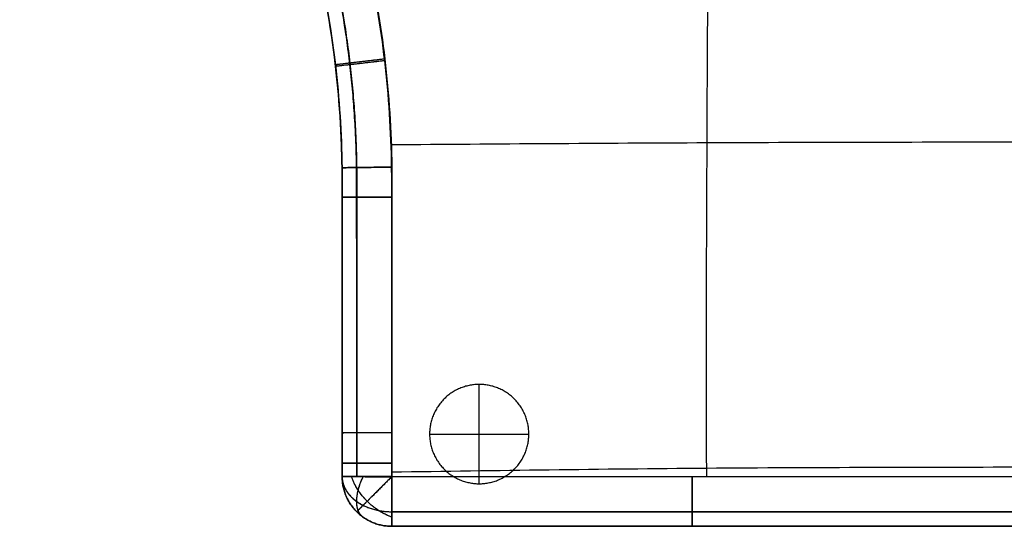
# Model space of a CAD drawing. Header units: millimetres. Extents: x 11469 to 14469, y -17491 to -14491.
# Tile 89 of 107: x 13477 to 13973, y -15984 to -15729. Entities that reach past the tile are written whole.
import ezdxf

# ---------------------------------------------------------------- set-up
doc = ezdxf.new("R2010")
doc.units = ezdxf.units.MM
doc.layers.add('compo7', color=18, linetype='Continuous', true_color=0x000000)

msp = doc.modelspace()

# ---------------------------------------------------------------- linework, layer by layer
at = {"layer": 'compo7'}
for p, q in [((13635.13, -15744.53, -389.96), (13635.13, -15744.53, -519.89)), ((13635.13, -15744.53, -568.9), (13635.13, -15744.53, -700.62)), ((13639.45, -15803.87, -389.99), (13639.45, -15803.87, -519.91)), ((13639.45, -15803.87, -568.92), (13639.45, -15803.87, -700.64)), ((13639.49, -15818.63, -390), (13639.49, -15818.63, -519.92)), ((13639.49, -15818.63, -568.92), (13639.49, -15818.63, -700.65)), ((13639.49, -15833.27, -390), (13639.49, -15833.27, -519.93)), ((13639.49, -15833.27, -568.93), (13639.49, -15833.27, -700.65)), ((13639.49, -15862.57, -390.01), (13639.49, -15862.57, -519.94)), ((13639.49, -15862.57, -568.93), (13639.49, -15862.57, -700.66)), ((13639.49, -15892.09, -390.02), (13639.49, -15892.09, -519.95)), ((13639.49, -15892.09, -568.94), (13639.49, -15892.09, -700.67)), ((13708.51, -15962.95, -721), (13708.51, -15912.95, -721)), ((13708.51, -15962.95, -766), (13708.51, -15912.95, -766)), ((13639.49, -15922.04, -390.03), (13639.49, -15922.04, -519.96)), ((13639.49, -15922.04, -568.95), (13639.49, -15922.04, -700.67)), ((13639.49, -15937.25, -390.04), (13639.49, -15937.25, -519.96)), ((13639.49, -15937.25, -568.95), (13639.49, -15937.25, -700.68)), ((13683.51, -15937.95, -721), (13733.51, -15937.95, -721)), ((13683.51, -15937.95, -766), (13733.51, -15937.95, -766)), ((13639.49, -15952.66, -390.04), (13639.49, -15952.66, -519.97)), ((13639.49, -15952.66, -568.96), (13639.49, -15952.66, -700.68)), ((13664.49, -15984.39, -390.05), (13664.49, -15984.39, -519.97)), ((13664.49, -15984.39, -568.96), (13664.49, -15984.39, -700.69)), ((13815.75, -15984.39, -390.01), (13815.75, -15984.39, -519.93)), ((13815.75, -15984.39, -568.93), (13815.75, -15984.39, -700.66))]:
    msp.add_line(p, q, dxfattribs=at)
for points, knots in [([(13820.61, -14628.95, -359.88), (13820.61, -14631.19, -359.84), (13820.43, -14697.3, -358.47), (13820.45, -14802.14, -356.46), (13821.12, -14961.41, -354.83), (13822.93, -15125.37, -355.18), (13824.47, -15292.13, -356.67), (13824.81, -15459.64, -358.28), (13823.93, -15625.84, -359.4), (13823.05, -15793.45, -359.98), (13822.65, -15898.15, -360.21), (13822.9, -15958.03, -360.34), (13822.91, -15959.43, -360.34)], [-2413.854678, -2413.854678, -2413.854678, -2413.854678, -2408.082032, -2242.203735, -2076.325438, -1910.44714, -1744.568843, -1578.690546, -1412.812248, -1246.933951, -1081.055654, -1077.087193, -1077.087193, -1077.087193, -1077.087193]), ([(13820.61, -14628.95, -546.66), (13820.61, -14631.19, -546.63), (13820.43, -14697.3, -545.62), (13820.45, -14802.14, -544.14), (13821.12, -14961.41, -542.93), (13822.93, -15125.37, -543.19), (13824.47, -15292.13, -544.29), (13824.81, -15459.64, -545.48), (13823.93, -15625.84, -546.31), (13823.05, -15793.45, -546.74), (13822.65, -15898.15, -546.91), (13822.9, -15958.03, -547), (13822.91, -15959.43, -547)], [-2413.854678, -2413.854678, -2413.854678, -2413.854678, -2408.082032, -2242.203735, -2076.325438, -1910.44714, -1744.568843, -1578.690546, -1412.812248, -1246.933951, -1081.055654, -1077.087193, -1077.087193, -1077.087193, -1077.087193]), ([(13820.61, -14629.82, -549.12), (13820.6, -14631.77, -549.08), (13820.43, -14697.53, -547.72), (13820.45, -14802.14, -545.72), (13821.12, -14961.41, -544.09), (13822.93, -15125.37, -544.44), (13824.47, -15292.13, -545.92), (13824.81, -15459.64, -547.53), (13823.93, -15625.84, -548.66), (13823.05, -15793.45, -549.24), (13822.65, -15898.13, -549.47), (13822.9, -15957.97, -549.6), (13822.91, -15959.34, -549.6)], [-2413.104764, -2413.104764, -2413.104764, -2413.104764, -2408.082032, -2242.203735, -2076.325438, -1910.44714, -1744.568843, -1578.690546, -1412.812248, -1246.933951, -1081.055654, -1077.17132, -1077.17132, -1077.17132, -1077.17132]), ([(13820.61, -14629.82, -722.23), (13820.6, -14631.77, -722.2), (13820.43, -14697.53, -721.2), (13820.45, -14802.14, -719.72), (13821.12, -14961.41, -718.51), (13822.93, -15125.37, -718.77), (13824.47, -15292.13, -719.87), (13824.81, -15459.64, -721.06), (13823.93, -15625.84, -721.89), (13823.05, -15793.45, -722.32), (13822.65, -15898.13, -722.49), (13822.9, -15957.97, -722.58), (13822.91, -15959.34, -722.58)], [-2413.104764, -2413.104764, -2413.104764, -2413.104764, -2408.082032, -2242.203735, -2076.325438, -1910.44714, -1744.568843, -1578.690546, -1412.812248, -1246.933951, -1081.055654, -1077.17132, -1077.17132, -1077.17132, -1077.17132]), ([(13664.48, -15959.4, -360.38), (13664.48, -15957.15, -360.38), (13664.48, -15954.91, -360.38), (13664.48, -15952.66, -360.38), (13664.47, -15947.53, -360.38), (13664.47, -15942.39, -360.37), (13664.47, -15937.26, -360.37), (13664.46, -15897.71, -360.36), (13664.45, -15858.17, -360.35), (13664.44, -15818.63, -360.33), (13664.44, -15813.61, -360.33), (13664.45, -15808.58, -360.33), (13664.39, -15803.55, -360.32), (13664.15, -15785.66, -360.32), (13660.78, -15733.54, -360.29), (13641.79, -15645.96, -360.26), (13597.79, -15546.74, -360.19), (13532.62, -15456.98, -360.14), (13464.23, -15395.35, -360.11), (13402.45, -15355.16, -360.1), (13336.38, -15321.48, -360.12), (13248.56, -15293.15, -360.13), (13175.46, -15285.57, -360.19), (13139.47, -15285.54, -360.22)], [24.994719, 24.994719, 24.994719, 24.994719, 31.725976, 31.725976, 31.725976, 47.132861, 47.132861, 47.132861, 165.755729, 165.755729, 165.755729, 180.837834, 180.837834, 180.837834, 234.546678, 337.318829, 448.445631, 558.437349, 668.383522, 723.250397, 779.322749, 890.641932, 998.662915, 998.662915, 998.662915, 998.662915]), ([(13664.48, -15959.4, -547.03), (13664.48, -15957.15, -547.03), (13664.48, -15954.91, -547.03), (13664.48, -15952.66, -547.03), (13664.47, -15947.53, -547.03), (13664.47, -15942.39, -547.03), (13664.47, -15937.26, -547.02), (13664.46, -15897.71, -547.01), (13664.45, -15858.17, -547.01), (13664.44, -15818.63, -546.99), (13664.44, -15813.61, -546.99), (13664.45, -15808.58, -546.99), (13664.39, -15803.55, -546.99), (13664.15, -15785.66, -546.98), (13660.78, -15733.54, -546.96), (13641.79, -15645.96, -546.94), (13597.79, -15546.74, -546.89), (13532.62, -15456.98, -546.86), (13464.23, -15395.35, -546.83), (13402.45, -15355.16, -546.82), (13336.38, -15321.48, -546.84), (13248.56, -15293.15, -546.84), (13175.46, -15285.57, -546.89), (13139.47, -15285.54, -546.91)], [24.994719, 24.994719, 24.994719, 24.994719, 31.725976, 31.725976, 31.725976, 47.132861, 47.132861, 47.132861, 165.755729, 165.755729, 165.755729, 180.837834, 180.837834, 180.837834, 234.546678, 337.318829, 448.445631, 558.437349, 668.383522, 723.250397, 779.322749, 890.641932, 998.662915, 998.662915, 998.662915, 998.662915]), ([(13139.51, -15285.23, -549.48), (13176.18, -15285.21, -549.44), (13231.25, -15290.96, -549.39), (13302.31, -15310, -549.38), (13370.99, -15336.39, -549.36), (13450.82, -15382.57, -549.35), (13532.95, -15456.67, -549.4), (13587.03, -15531.29, -549.44), (13620.3, -15596.82, -549.48), (13645.7, -15663.22, -549.52), (13660.87, -15732.85, -549.55), (13664.27, -15785.3, -549.57), (13664.5, -15803.53, -549.58), (13664.57, -15808.56, -549.58), (13664.55, -15813.59, -549.58), (13664.54, -15818.62, -549.59), (13664.53, -15858.16, -549.6), (13664.52, -15897.7, -549.61), (13664.51, -15937.24, -549.63), (13664.51, -15942.38, -549.63), (13664.51, -15947.51, -549.63), (13664.5, -15952.65, -549.64), (13664.5, -15954.89, -549.64), (13664.5, -15957.13, -549.64), (13664.5, -15959.38, -549.64)], [0.004344, 0.004344, 0.004344, 0.004344, 109.991459, 165.148667, 220.328751, 330.284579, 440.229838, 550.222449, 605.112369, 660.358849, 763.143205, 817.829427, 817.829427, 817.829427, 832.911531, 832.911531, 832.911531, 951.534399, 951.534399, 951.534399, 966.941285, 966.941285, 966.941285, 973.672529, 973.672529, 973.672529, 973.672529]), ([(13139.51, -15285.23, -722.49), (13176.18, -15285.21, -722.47), (13231.25, -15290.96, -722.43), (13302.31, -15310, -722.42), (13370.99, -15336.39, -722.41), (13450.82, -15382.57, -722.4), (13532.95, -15456.67, -722.43), (13587.03, -15531.29, -722.46), (13620.3, -15596.82, -722.5), (13645.7, -15663.22, -722.52), (13660.87, -15732.85, -722.55), (13664.27, -15785.3, -722.56), (13664.5, -15803.53, -722.57), (13664.57, -15808.56, -722.57), (13664.55, -15813.59, -722.57), (13664.54, -15818.62, -722.58), (13664.53, -15858.16, -722.59), (13664.52, -15897.7, -722.59), (13664.51, -15937.24, -722.61), (13664.51, -15942.38, -722.61), (13664.51, -15947.51, -722.61), (13664.5, -15952.65, -722.61), (13664.5, -15954.89, -722.61), (13664.5, -15957.13, -722.61), (13664.5, -15959.38, -722.61)], [0.004344, 0.004344, 0.004344, 0.004344, 109.991459, 165.148667, 220.328751, 330.284579, 440.229838, 550.222449, 605.112369, 660.358849, 763.143205, 817.829427, 817.829427, 817.829427, 832.911531, 832.911531, 832.911531, 951.534399, 951.534399, 951.534399, 966.941285, 966.941285, 966.941285, 973.672529, 973.672529, 973.672529, 973.672529]), ([(13639.49, -15959.39, -390.05), (13639.49, -15957.14, -390.05), (13639.49, -15954.9, -390.05), (13639.49, -15952.66, -390.04), (13639.49, -15947.52, -390.04), (13639.49, -15942.38, -390.04), (13639.49, -15937.25, -390.04), (13639.49, -15897.71, -390.02), (13639.49, -15858.17, -390.01), (13639.49, -15818.63, -390), (13639.49, -15813.52, -389.99), (13639.51, -15808.62, -389.99), (13639.45, -15803.87, -389.99), (13639.23, -15786.82, -389.98), (13636.04, -15737.18, -389.96), (13617.98, -15653.75, -389.92), (13576.11, -15559.21, -389.86), (13514.06, -15473.67, -389.81), (13448.91, -15414.92, -389.77), (13390.06, -15376.62, -389.77), (13327.1, -15344.54, -389.78), (13243.42, -15317.57, -389.79), (13173.78, -15310.39, -389.85), (13139.49, -15310.39, -389.89)], [24.994719, 24.994719, 24.994719, 24.994719, 31.725976, 31.725976, 31.725976, 47.132861, 47.132861, 47.132861, 165.755729, 165.755729, 165.755729, 180.837834, 180.837834, 180.837834, 234.546678, 337.318829, 448.445631, 558.437349, 668.383522, 723.250397, 779.322749, 890.641932, 998.662915, 998.662915, 998.662915, 998.662915]), ([(13139.49, -15310.39, -519.81), (13174.4, -15310.39, -519.78), (13226.84, -15315.9, -519.73), (13294.48, -15334.05, -519.71), (13359.85, -15359.17, -519.69), (13435.85, -15403.14, -519.68), (13514.06, -15473.67, -519.73), (13565.57, -15544.68, -519.77), (13597.28, -15607.05, -519.81), (13621.49, -15670.27, -519.85), (13635.96, -15736.55, -519.88), (13639.22, -15786.51, -519.91), (13639.45, -15803.87, -519.91), (13639.51, -15808.62, -519.92), (13639.49, -15813.52, -519.92), (13639.49, -15818.63, -519.92), (13639.49, -15858.17, -519.94), (13639.49, -15897.71, -519.95), (13639.49, -15937.25, -519.96), (13639.49, -15942.38, -519.97), (13639.49, -15947.52, -519.97), (13639.49, -15952.66, -519.97), (13639.49, -15954.9, -519.97), (13639.49, -15957.14, -519.97), (13639.49, -15959.39, -519.97)], [0.004344, 0.004344, 0.004344, 0.004344, 109.991459, 165.148667, 220.328751, 330.284579, 440.229838, 550.222449, 605.112369, 660.358849, 763.143205, 817.829427, 817.829427, 817.829427, 832.911531, 832.911531, 832.911531, 951.534399, 951.534399, 951.534399, 966.941285, 966.941285, 966.941285, 973.672529, 973.672529, 973.672529, 973.672529]), ([(13639.49, -15959.39, -455.03), (13639.49, -15957.14, -455.03), (13639.49, -15954.9, -455.03), (13639.49, -15947.52, -455.02), (13639.49, -15942.38, -455.02), (13639.49, -15932.18, -455.02), (13639.49, -15927.11, -455.02), (13639.49, -15912.05, -455.02), (13639.49, -15902.07, -455.02), (13639.49, -15882.25, -455.02), (13639.49, -15872.41, -455.02), (13639.49, -15852.8, -455.03), (13639.49, -15843.04, -455.03), (13639.49, -15828.39, -455.03), (13639.49, -15823.51, -455.02), (13639.49, -15813.71, -455.02), (13639.51, -15808.79, -455.02), (13639.19, -15783.97, -455.02), (13637.75, -15764.26, -455.02), (13629.83, -15704.6, -455.02), (13619.74, -15665.53, -455.02), (13590.48, -15590.83, -455.02), (13571.58, -15555.63, -455.02), (13525.61, -15490.22, -455.02), (13498.8, -15460.39, -455.02), (13438.69, -15407.82, -455.02), (13405.64, -15385.23, -455.02), (13334.72, -15348.34, -455.02), (13297, -15334.15, -455.02), (13219.28, -15315.18, -455.01), (13179.42, -15310.39, -455.02), (13139.49, -15310.39, -455.02)], [7598.975496, 7598.975496, 7598.975496, 7598.975496, 7605.698658, 7605.698658, 7621.091915, 7621.091915, 7636.288655, 7636.288655, 7666.210775, 7666.210775, 7695.701401, 7695.701401, 7724.965723, 7724.965723, 7739.598469, 7739.598469, 7754.340237, 7754.340237, 7813.987342, 7813.987342, 7934.680821, 7934.680821, 8054.410953, 8054.410953, 8174.234232, 8174.234232, 8293.693282, 8293.693282, 8413.766765, 8413.766765, 8533.398163, 8533.398163, 8533.398163, 8533.398163]), ([(13639.49, -15959.39, -568.96), (13639.49, -15957.14, -568.96), (13639.49, -15954.9, -568.96), (13639.49, -15952.66, -568.96), (13639.49, -15947.52, -568.96), (13639.49, -15942.38, -568.95), (13639.49, -15937.25, -568.95), (13639.49, -15897.71, -568.94), (13639.49, -15858.17, -568.93), (13639.49, -15818.63, -568.92), (13639.49, -15813.52, -568.92), (13639.51, -15808.62, -568.92), (13639.45, -15803.87, -568.92), (13639.23, -15786.82, -568.91), (13636.04, -15737.18, -568.89), (13617.98, -15653.75, -568.87), (13576.11, -15559.21, -568.82), (13514.06, -15473.67, -568.78), (13448.91, -15414.92, -568.75), (13390.06, -15376.62, -568.75), (13327.1, -15344.54, -568.76), (13243.42, -15317.57, -568.77), (13173.78, -15310.39, -568.81), (13139.49, -15310.39, -568.84)], [24.994719, 24.994719, 24.994719, 24.994719, 31.725976, 31.725976, 31.725976, 47.132861, 47.132861, 47.132861, 165.755729, 165.755729, 165.755729, 180.837834, 180.837834, 180.837834, 234.546678, 337.318829, 448.445631, 558.437349, 668.383522, 723.250397, 779.322749, 890.641932, 998.662915, 998.662915, 998.662915, 998.662915]), ([(13139.49, -15310.39, -700.57), (13174.4, -15310.39, -700.54), (13226.84, -15315.9, -700.5), (13294.48, -15334.05, -700.49), (13359.85, -15359.17, -700.48), (13435.85, -15403.14, -700.47), (13514.06, -15473.67, -700.51), (13565.57, -15544.68, -700.54), (13597.28, -15607.05, -700.57), (13621.49, -15670.27, -700.6), (13635.96, -15736.55, -700.62), (13639.22, -15786.51, -700.64), (13639.45, -15803.87, -700.64), (13639.51, -15808.62, -700.64), (13639.49, -15813.52, -700.65), (13639.49, -15818.63, -700.65), (13639.49, -15858.17, -700.66), (13639.49, -15897.71, -700.67), (13639.49, -15937.25, -700.68), (13639.49, -15942.38, -700.68), (13639.49, -15947.52, -700.68), (13639.49, -15952.66, -700.68), (13639.49, -15954.9, -700.68), (13639.49, -15957.14, -700.68), (13639.49, -15959.39, -700.69)], [0.004344, 0.004344, 0.004344, 0.004344, 109.991459, 165.148667, 220.328751, 330.284579, 440.229838, 550.222449, 605.112369, 660.358849, 763.143205, 817.829427, 817.829427, 817.829427, 832.911531, 832.911531, 832.911531, 951.534399, 951.534399, 951.534399, 966.941285, 966.941285, 966.941285, 973.672529, 973.672529, 973.672529, 973.672529]), ([(13639.49, -15959.39, -634.83), (13639.49, -15957.14, -634.83), (13639.49, -15954.9, -634.83), (13639.49, -15947.52, -634.83), (13639.49, -15942.38, -634.83), (13639.49, -15932.18, -634.83), (13639.49, -15927.11, -634.83), (13639.49, -15912.05, -634.83), (13639.49, -15902.07, -634.83), (13639.49, -15882.25, -634.83), (13639.49, -15872.41, -634.83), (13639.49, -15852.8, -634.83), (13639.49, -15843.04, -634.83), (13639.49, -15828.39, -634.83), (13639.49, -15823.51, -634.83), (13639.49, -15813.71, -634.83), (13639.51, -15808.79, -634.83), (13639.19, -15783.97, -634.83), (13637.75, -15764.26, -634.83), (13629.83, -15704.6, -634.83), (13619.74, -15665.53, -634.83), (13590.48, -15590.83, -634.83), (13571.58, -15555.63, -634.83), (13525.61, -15490.22, -634.83), (13498.8, -15460.39, -634.83), (13438.69, -15407.82, -634.83), (13405.64, -15385.23, -634.83), (13334.72, -15348.34, -634.83), (13297, -15334.15, -634.83), (13219.28, -15315.18, -634.82), (13179.42, -15310.39, -634.83), (13139.49, -15310.39, -634.83)], [7598.975496, 7598.975496, 7598.975496, 7598.975496, 7605.698658, 7605.698658, 7621.091915, 7621.091915, 7636.288655, 7636.288655, 7666.210775, 7666.210775, 7695.701401, 7695.701401, 7724.965723, 7724.965723, 7739.598469, 7739.598469, 7754.340237, 7754.340237, 7813.987342, 7813.987342, 7934.680821, 7934.680821, 8054.410953, 8054.410953, 8174.234232, 8174.234232, 8293.693282, 8293.693282, 8413.766765, 8413.766765, 8533.398163, 8533.398163, 8533.398163, 8533.398163]), ([(14320.56, -15791.18, -360.31), (14319.29, -15791.17, -360.3), (14257.93, -15790.75, -360.1), (14153.19, -15790.64, -359.86), (13988.21, -15791, -359.73), (13825.72, -15791.21, -359.9), (13717.19, -15791.99, -360.16), (13664.12, -15792.38, -360.32)], [3792.624774, 3792.624774, 3792.624774, 3792.624774, 3796.112041, 3961.852613, 4127.593184, 4293.333755, 4451.947799, 4451.947799, 4451.947799, 4451.947799]), ([(14320.56, -15791.18, -546.98), (14319.29, -15791.17, -546.97), (14257.93, -15790.75, -546.82), (14153.19, -15790.64, -546.64), (13988.21, -15791, -546.55), (13825.72, -15791.21, -546.68), (13717.19, -15791.99, -546.87), (13664.12, -15792.38, -546.98)], [3792.624774, 3792.624774, 3792.624774, 3792.624774, 3796.112041, 3961.852613, 4127.593184, 4293.333755, 4451.947799, 4451.947799, 4451.947799, 4451.947799]), ([(14320.42, -15791.17, -549.56), (14319.2, -15791.17, -549.56), (14257.89, -15790.75, -549.36), (14153.19, -15790.64, -549.11), (13988.21, -15791, -548.99), (13825.76, -15791.21, -549.16), (13717.27, -15791.99, -549.42), (13664.24, -15792.38, -549.57)], [3792.751635, 3792.751635, 3792.751635, 3792.751635, 3796.112041, 3961.852613, 4127.593184, 4293.333755, 4451.822912, 4451.822912, 4451.822912, 4451.822912]), ([(14320.42, -15791.17, -722.56), (14319.2, -15791.17, -722.56), (14257.89, -15790.75, -722.41), (14153.19, -15790.64, -722.22), (13988.21, -15791, -722.13), (13825.76, -15791.21, -722.26), (13717.27, -15791.99, -722.45), (13664.24, -15792.38, -722.57)], [3792.751635, 3792.751635, 3792.751635, 3792.751635, 3796.112041, 3961.852613, 4127.593184, 4293.333755, 4451.822912, 4451.822912, 4451.822912, 4451.822912]), ([(14320.5, -15955.96, -360.38), (14320.07, -15955.95, -360.38), (14261.62, -15954.94, -360.35), (14156.14, -15954.29, -360.32), (13987.41, -15954.71, -360.3), (13825.65, -15954.85, -360.33), (13717.31, -15956.39, -360.35), (13664.48, -15957.19, -360.38)], [3794.877417, 3794.877417, 3794.877417, 3794.877417, 3796.112041, 3961.852613, 4127.593184, 4293.333755, 4451.738745, 4451.738745, 4451.738745, 4451.738745]), ([(14320.5, -15955.96, -547.03), (14320.07, -15955.95, -547.03), (14261.62, -15954.94, -547.01), (14156.14, -15954.29, -546.99), (13987.41, -15954.71, -546.97), (13825.65, -15954.85, -547), (13717.31, -15956.39, -547.01), (13664.48, -15957.19, -547.03)], [3794.877417, 3794.877417, 3794.877417, 3794.877417, 3796.112041, 3961.852613, 4127.593184, 4293.333755, 4451.738745, 4451.738745, 4451.738745, 4451.738745]), ([(14320.48, -15955.96, -549.64), (14320.05, -15955.95, -549.64), (14261.61, -15954.94, -549.61), (14156.14, -15954.29, -549.58), (13987.41, -15954.71, -549.56), (13825.66, -15954.85, -549.59), (13717.33, -15956.39, -549.61), (13664.5, -15957.19, -549.64)], [3794.898602, 3794.898602, 3794.898602, 3794.898602, 3796.112041, 3961.852613, 4127.593184, 4293.333755, 4451.713913, 4451.713913, 4451.713913, 4451.713913]), ([(14320.48, -15955.96, -722.61), (14320.05, -15955.95, -722.61), (14261.61, -15954.94, -722.59), (14156.14, -15954.29, -722.57), (13987.41, -15954.71, -722.56), (13825.66, -15954.85, -722.58), (13717.33, -15956.39, -722.59), (13664.5, -15957.19, -722.61)], [3794.898602, 3794.898602, 3794.898602, 3794.898602, 3796.112041, 3961.852613, 4127.593184, 4293.333755, 4451.713913, 4451.713913, 4451.713913, 4451.713913]), ([(14320.5, -15959.4, -360.38), (14269.85, -15959.41, -360.36), (14160.23, -15959.44, -360.33), (14050.61, -15959.45, -360.32), (13991.64, -15959.45, -360.33), (13933.01, -15959.44, -360.33), (13874.38, -15959.44, -360.34), (13815.75, -15959.43, -360.34), (13765.33, -15959.42, -360.35), (13714.91, -15959.41, -360.35), (13664.48, -15959.4, -360.38)], [24.99788, 24.99788, 24.99788, 24.99788, 176.924351, 353.851466, 353.851466, 353.851466, 529.733929, 529.733929, 529.733929, 680.997176, 680.997176, 680.997176, 680.997176]), ([(14320.5, -15959.4, -547.03), (14269.85, -15959.41, -547.01), (14160.23, -15959.44, -547), (14050.61, -15959.45, -546.99), (13991.64, -15959.45, -546.99), (13933.01, -15959.44, -546.99), (13874.38, -15959.44, -547), (13815.75, -15959.43, -547), (13765.33, -15959.42, -547.01), (13714.91, -15959.41, -547.01), (13664.48, -15959.4, -547.03)], [24.99788, 24.99788, 24.99788, 24.99788, 176.924351, 353.851466, 353.851466, 353.851466, 529.733929, 529.733929, 529.733929, 680.997176, 680.997176, 680.997176, 680.997176]), ([(13664.5, -15959.38, -549.64), (13714.92, -15959.36, -549.61), (13765.33, -15959.35, -549.6), (13815.76, -15959.34, -549.6), (13874.38, -15959.33, -549.59), (13933.01, -15959.33, -549.58), (13991.64, -15959.33, -549.58), (14050.61, -15959.33, -549.58), (14160.23, -15959.33, -549.59), (14269.84, -15959.36, -549.61), (14320.48, -15959.38, -549.64)], [25.008968, 25.008968, 25.008968, 25.008968, 176.272155, 176.272155, 176.272155, 352.154618, 352.154618, 352.154618, 529.081238, 681.008177, 681.008177, 681.008177, 681.008177]), ([(13664.5, -15959.38, -722.61), (13714.92, -15959.36, -722.59), (13765.33, -15959.35, -722.59), (13815.76, -15959.34, -722.58), (13874.38, -15959.33, -722.58), (13933.01, -15959.33, -722.57), (13991.64, -15959.33, -722.57), (14050.61, -15959.33, -722.57), (14160.23, -15959.33, -722.58), (14269.84, -15959.36, -722.6), (14320.48, -15959.38, -722.61)], [25.008968, 25.008968, 25.008968, 25.008968, 176.272155, 176.272155, 176.272155, 352.154618, 352.154618, 352.154618, 529.081238, 681.008177, 681.008177, 681.008177, 681.008177]), ([(14320.49, -15984.39, -390.05), (14269.85, -15984.39, -390.02), (14160.23, -15984.39, -390), (14050.61, -15984.39, -389.99), (13991.64, -15984.39, -389.99), (13933.01, -15984.39, -389.99), (13874.38, -15984.39, -390), (13815.75, -15984.39, -390.01), (13765.33, -15984.39, -390.01), (13714.91, -15984.39, -390.02), (13664.49, -15984.39, -390.05)], [24.99788, 24.99788, 24.99788, 24.99788, 176.924351, 353.851466, 353.851466, 353.851466, 529.733929, 529.733929, 529.733929, 680.997176, 680.997176, 680.997176, 680.997176]), ([(13664.49, -15984.39, -519.97), (13714.91, -15984.39, -519.94), (13765.33, -15984.39, -519.94), (13815.75, -15984.39, -519.93), (13874.38, -15984.39, -519.93), (13933.01, -15984.39, -519.92), (13991.64, -15984.39, -519.92), (14050.61, -15984.39, -519.91), (14160.23, -15984.39, -519.93), (14269.85, -15984.39, -519.95), (14320.49, -15984.39, -519.97)], [25.008968, 25.008968, 25.008968, 25.008968, 176.272155, 176.272155, 176.272155, 352.154618, 352.154618, 352.154618, 529.081238, 681.008177, 681.008177, 681.008177, 681.008177]), ([(14320.49, -15984.39, -455.02), (14210.87, -15984.39, -455.01), (14101.25, -15984.39, -455.02), (13933.01, -15984.39, -455.02), (13874.38, -15984.39, -455.03), (13765.33, -15984.39, -455.02), (13714.91, -15984.39, -455.01), (13664.49, -15984.39, -455.02)], [6923.866867, 6923.866867, 6923.866867, 6923.866867, 7237.81481, 7237.81481, 7405.72534, 7405.72534, 7550.132449, 7550.132449, 7550.132449, 7550.132449]), ([(14320.49, -15984.39, -568.96), (14269.85, -15984.39, -568.94), (14160.23, -15984.39, -568.92), (14050.61, -15984.39, -568.92), (13991.64, -15984.39, -568.92), (13933.01, -15984.39, -568.92), (13874.38, -15984.39, -568.93), (13815.75, -15984.39, -568.93), (13765.33, -15984.39, -568.93), (13714.91, -15984.39, -568.94), (13664.49, -15984.39, -568.96)], [24.99788, 24.99788, 24.99788, 24.99788, 176.924351, 353.851466, 353.851466, 353.851466, 529.733929, 529.733929, 529.733929, 680.997176, 680.997176, 680.997176, 680.997176]), ([(13664.49, -15984.39, -700.69), (13714.91, -15984.39, -700.66), (13765.33, -15984.39, -700.66), (13815.75, -15984.39, -700.66), (13874.38, -15984.39, -700.65), (13933.01, -15984.39, -700.64), (13991.64, -15984.39, -700.64), (14050.61, -15984.39, -700.64), (14160.23, -15984.39, -700.65), (14269.85, -15984.39, -700.67), (14320.49, -15984.39, -700.69)], [25.008968, 25.008968, 25.008968, 25.008968, 176.272155, 176.272155, 176.272155, 352.154618, 352.154618, 352.154618, 529.081238, 681.008177, 681.008177, 681.008177, 681.008177]), ([(14320.49, -15984.39, -634.83), (14210.87, -15984.39, -634.82), (14101.25, -15984.39, -634.83), (13933.01, -15984.39, -634.83), (13874.38, -15984.39, -634.83), (13765.33, -15984.39, -634.83), (13714.91, -15984.39, -634.82), (13664.49, -15984.39, -634.83)], [6923.866867, 6923.866867, 6923.866867, 6923.866867, 7237.81481, 7237.81481, 7405.72534, 7405.72534, 7550.132449, 7550.132449, 7550.132449, 7550.132449])]:
    msp.add_open_spline(points, degree=3, knots=knots, dxfattribs=at)
for points, weights, degree, knots in [([(13646.81, -15959.39, -369.08), (13646.81, -15957.15, -369.08), (13646.81, -15954.91, -369.07), (13646.81, -15952.66, -369.07), (13646.81, -15947.53, -369.07), (13646.81, -15942.39, -369.07), (13646.81, -15937.25, -369.07), (13646.8, -15897.72, -369.06), (13646.8, -15858.17, -369.05), (13646.79, -15818.63, -369.04), (13646.79, -15813.55, -369.04), (13646.81, -15808.61, -369.04), (13646.75, -15803.78, -369.04), (13646.52, -15786.49, -369.03), (13643.28, -15736.12, -369.02), (13624.95, -15651.49, -369), (13582.46, -15555.58, -368.95), (13519.49, -15468.8, -368.93), (13453.4, -15409.2, -368.9), (13393.68, -15370.35, -368.9), (13329.81, -15337.8, -368.91), (13244.91, -15310.43, -368.91), (13174.26, -15303.13, -368.95), (13139.47, -15303.12, -368.98)], [0.853637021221, 0.853641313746, 0.853645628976, 0.853649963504, 0.853659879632, 0.853669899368, 0.853680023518, 0.853757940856, 0.853842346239, 0.853932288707, 0.853943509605, 0.853955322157, 0.853967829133, 0.854012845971, 0.854145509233, 0.854417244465, 0.854783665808, 0.855139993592, 0.855325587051, 0.855356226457, 0.855316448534, 0.855137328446, 0.854823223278, 0.854623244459], 3, [24.994719, 24.994719, 24.994719, 24.994719, 31.725976, 31.725976, 31.725976, 47.132861, 47.132861, 47.132861, 165.755729, 165.755729, 165.755729, 180.837834, 180.837834, 180.837834, 234.546678, 337.318829, 448.445631, 558.437349, 668.383522, 723.250397, 779.322749, 890.641932, 998.662915, 998.662915, 998.662915, 998.662915]), ([(13646.81, -15959.39, -553.46), (13646.81, -15957.15, -553.46), (13646.81, -15954.91, -553.46), (13646.81, -15952.66, -553.46), (13646.81, -15947.53, -553.45), (13646.81, -15942.39, -553.45), (13646.81, -15937.25, -553.45), (13646.8, -15897.72, -553.44), (13646.8, -15858.17, -553.44), (13646.79, -15818.63, -553.43), (13646.79, -15813.55, -553.43), (13646.81, -15808.61, -553.43), (13646.75, -15803.78, -553.43), (13646.52, -15786.49, -553.42), (13643.28, -15736.12, -553.41), (13624.95, -15651.49, -553.4), (13582.46, -15555.58, -553.37), (13519.49, -15468.8, -553.35), (13453.4, -15409.2, -553.33), (13393.68, -15370.35, -553.33), (13329.81, -15337.8, -553.34), (13244.91, -15310.43, -553.34), (13174.26, -15303.13, -553.36), (13139.47, -15303.12, -553.38)], [0.853637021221, 0.853641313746, 0.853645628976, 0.853649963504, 0.853659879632, 0.853669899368, 0.853680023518, 0.853757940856, 0.853842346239, 0.853932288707, 0.853943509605, 0.853955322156, 0.853967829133, 0.854012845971, 0.854145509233, 0.854417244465, 0.854783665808, 0.855139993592, 0.855325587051, 0.855356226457, 0.855316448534, 0.855137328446, 0.854823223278, 0.854623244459], 3, [24.994719, 24.994719, 24.994719, 24.994719, 31.725976, 31.725976, 31.725976, 47.132861, 47.132861, 47.132861, 165.755729, 165.755729, 165.755729, 180.837834, 180.837834, 180.837834, 234.546678, 337.318829, 448.445631, 558.437349, 668.383522, 723.250397, 779.322749, 890.641932, 998.662915, 998.662915, 998.662915, 998.662915]), ([(13139.51, -15303.01, -540.85), (13174.94, -15303, -540.83), (13228.14, -15308.59, -540.79), (13296.78, -15326.99, -540.79), (13363.12, -15352.49, -540.78), (13440.24, -15397.1, -540.77), (13519.59, -15468.67, -540.8), (13571.86, -15540.74, -540.82), (13604.03, -15604.04, -540.85), (13628.59, -15668.19, -540.88), (13643.26, -15735.46, -540.89), (13646.56, -15786.15, -540.91), (13646.79, -15803.77, -540.92), (13646.85, -15808.6, -540.92), (13646.83, -15813.54, -540.92), (13646.83, -15818.62, -540.92), (13646.83, -15858.16, -540.93), (13646.82, -15897.7, -540.94), (13646.82, -15937.24, -540.95), (13646.82, -15942.38, -540.95), (13646.82, -15947.51, -540.95), (13646.82, -15952.65, -540.95), (13646.82, -15954.89, -540.95), (13646.82, -15957.14, -540.95), (13646.82, -15959.38, -540.95)], [0.852479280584, 0.852277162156, 0.852030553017, 0.851852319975, 0.851737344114, 0.851735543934, 0.851953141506, 0.852261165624, 0.852500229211, 0.852746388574, 0.852954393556, 0.853094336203, 0.853138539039, 0.853151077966, 0.853162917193, 0.853174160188, 0.853264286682, 0.853348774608, 0.853426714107, 0.853436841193, 0.853446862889, 0.85345678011, 0.853461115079, 0.853465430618, 0.853469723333], 3, [0.004344, 0.004344, 0.004344, 0.004344, 109.991459, 165.148667, 220.328751, 330.284579, 440.229838, 550.222449, 605.112369, 660.358849, 763.143205, 817.829427, 817.829427, 817.829427, 832.911531, 832.911531, 832.911531, 951.534399, 951.534399, 951.534399, 966.941285, 966.941285, 966.941285, 973.672529, 973.672529, 973.672529, 973.672529]), ([(13139.51, -15303.01, -716.12), (13174.94, -15303, -716.1), (13228.14, -15308.59, -716.08), (13296.78, -15326.99, -716.07), (13363.12, -15352.49, -716.06), (13440.24, -15397.1, -716.06), (13519.59, -15468.67, -716.08), (13571.86, -15540.74, -716.1), (13604.03, -15604.04, -716.12), (13628.59, -15668.19, -716.14), (13643.26, -15735.46, -716.15), (13646.56, -15786.15, -716.16), (13646.79, -15803.77, -716.17), (13646.85, -15808.6, -716.17), (13646.83, -15813.54, -716.17), (13646.83, -15818.62, -716.17), (13646.83, -15858.16, -716.18), (13646.82, -15897.7, -716.18), (13646.82, -15937.24, -716.19), (13646.82, -15942.38, -716.19), (13646.82, -15947.51, -716.19), (13646.82, -15952.65, -716.19), (13646.82, -15954.89, -716.19), (13646.82, -15957.14, -716.19), (13646.82, -15959.38, -716.19)], [0.852479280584, 0.852277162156, 0.852030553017, 0.851852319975, 0.851737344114, 0.851735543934, 0.851953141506, 0.852261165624, 0.852500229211, 0.852746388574, 0.852954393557, 0.853094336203, 0.853138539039, 0.853151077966, 0.853162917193, 0.853174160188, 0.853264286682, 0.853348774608, 0.853426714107, 0.853436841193, 0.853446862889, 0.85345678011, 0.853461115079, 0.853465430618, 0.853469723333], 3, [0.004344, 0.004344, 0.004344, 0.004344, 109.991459, 165.148667, 220.328751, 330.284579, 440.229838, 550.222449, 605.112369, 660.358849, 763.143205, 817.829427, 817.829427, 817.829427, 832.911531, 832.911531, 832.911531, 951.534399, 951.534399, 951.534399, 966.941285, 966.941285, 966.941285, 973.672529, 973.672529, 973.672529, 973.672529]), ([(13683.51, -15937.95, -721), (13683.51, -15912.95, -721), (13708.51, -15912.95, -721), (13733.51, -15912.95, -721), (13733.51, -15937.95, -721), (13733.51, -15962.95, -721), (13708.51, -15962.95, -721), (13683.51, -15962.95, -721), (13683.51, -15937.95, -721)], [1, 0.707106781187, 1, 0.707106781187, 1, 0.707106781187, 1, 0.707106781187, 1], 2, [-157.079633, -157.079633, -157.079633, -117.809725, -117.809725, -78.539816, -78.539816, -39.269908, -39.269908, 0, 0, 0]), ([(13683.51, -15937.95, -766), (13683.51, -15912.95, -766), (13708.51, -15912.95, -766), (13733.51, -15912.95, -766), (13733.51, -15937.95, -766), (13733.51, -15962.95, -766), (13708.51, -15962.95, -766), (13683.51, -15962.95, -766), (13683.51, -15937.95, -766)], [1, 0.707106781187, 1, 0.707106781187, 1, 0.707106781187, 1, 0.707106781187, 1], 2, [-157.079633, -157.079633, -157.079633, -117.809725, -117.809725, -78.539816, -78.539816, -39.269908, -39.269908, 0, 0, 0]), ([(13683.51, -15937.95, -743.5), (13683.51, -15912.95, -743.5), (13708.51, -15912.95, -743.5), (13733.51, -15912.95, -743.5), (13733.51, -15937.95, -743.5), (13733.51, -15962.95, -743.5), (13708.51, -15962.95, -743.5), (13683.51, -15962.95, -743.5), (13683.51, -15937.95, -743.5)], [1, 0.707106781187, 1, 0.707106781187, 1, 0.707106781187, 1, 0.707106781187, 1], 2, [-157.079633, -157.079633, -157.079633, -117.809725, -117.809725, -78.539816, -78.539816, -39.269908, -39.269908, 0, 0, 0]), ([(14320.5, -15977.07, -369.08), (14269.86, -15977.07, -369.06), (14160.24, -15977.08, -369.05), (14050.61, -15977.09, -369.04), (13991.64, -15977.09, -369.04), (13933.01, -15977.09, -369.04), (13874.37, -15977.08, -369.05), (13815.75, -15977.08, -369.05), (13765.33, -15977.08, -369.05), (13714.9, -15977.07, -369.05), (13664.48, -15977.07, -369.08)], [0.853621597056, 0.853746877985, 0.853934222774, 0.853973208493, 0.853970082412, 0.853964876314, 0.853928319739, 0.853860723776, 0.853803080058, 0.853720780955, 0.853624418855], 3, [24.99788, 24.99788, 24.99788, 24.99788, 176.924351, 353.851466, 353.851466, 353.851466, 529.733929, 529.733929, 529.733929, 680.997176, 680.997176, 680.997176, 680.997176]), ([(14320.5, -15977.07, -553.46), (14269.86, -15977.07, -553.45), (14160.24, -15977.08, -553.44), (14050.61, -15977.09, -553.43), (13991.64, -15977.09, -553.43), (13933.01, -15977.09, -553.43), (13874.37, -15977.08, -553.44), (13815.75, -15977.08, -553.44), (13765.33, -15977.08, -553.44), (13714.9, -15977.07, -553.44), (13664.48, -15977.07, -553.46)], [0.853621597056, 0.853746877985, 0.853934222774, 0.853973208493, 0.853970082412, 0.853964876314, 0.853928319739, 0.853860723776, 0.853803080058, 0.853720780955, 0.853624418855], 3, [24.99788, 24.99788, 24.99788, 24.99788, 176.924351, 353.851466, 353.851466, 353.851466, 529.733929, 529.733929, 529.733929, 680.997176, 680.997176, 680.997176, 680.997176]), ([(13664.5, -15977.06, -540.95), (13714.92, -15977.06, -540.93), (13765.34, -15977.05, -540.93), (13815.76, -15977.05, -540.93), (13874.39, -15977.05, -540.93), (13933.01, -15977.04, -540.92), (13991.64, -15977.04, -540.92), (14050.61, -15977.04, -540.92), (14160.22, -15977.05, -540.92), (14269.84, -15977.05, -540.94), (14320.48, -15977.06, -540.95)], [0.853482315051, 0.853385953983, 0.853303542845, 0.853245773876, 0.853178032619, 0.8531413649, 0.853136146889, 0.853133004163, 0.853172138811, 0.853359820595, 0.853485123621], 3, [25.008968, 25.008968, 25.008968, 25.008968, 176.272155, 176.272155, 176.272155, 352.154618, 352.154618, 352.154618, 529.081238, 681.008177, 681.008177, 681.008177, 681.008177]), ([(13664.5, -15977.06, -716.19), (13714.92, -15977.06, -716.18), (13765.34, -15977.05, -716.18), (13815.76, -15977.05, -716.18), (13874.39, -15977.05, -716.17), (13933.01, -15977.04, -716.17), (13991.64, -15977.04, -716.17), (14050.61, -15977.04, -716.17), (14160.22, -15977.05, -716.17), (14269.84, -15977.05, -716.18), (14320.48, -15977.06, -716.19)], [0.853482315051, 0.853385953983, 0.853303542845, 0.853245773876, 0.853178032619, 0.8531413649, 0.853136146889, 0.853133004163, 0.853172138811, 0.853359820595, 0.853485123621], 3, [25.008968, 25.008968, 25.008968, 25.008968, 176.272155, 176.272155, 176.272155, 352.154618, 352.154618, 352.154618, 529.081238, 681.008177, 681.008177, 681.008177, 681.008177])]:
    msp.add_rational_spline(points, weights, degree=degree, knots=knots, dxfattribs=at)
at = {"layer": 'compo7', "extrusion": (-0.116941, 0.993139, 0.000302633)}
msp.add_rational_spline([(13636.06, -15751.92, -519.89), (13636.06, -15751.91, -549.65), (13660.97, -15748.98, -549.55)], [1, 0.705990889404, 1], degree=2, dxfattribs=at)
at = {"layer": 'compo7', "extrusion": (0.116941, -0.993139, -0.000409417)}
msp.add_rational_spline([(13636.06, -15751.92, -700.62), (13636.06, -15751.91, -722.62), (13660.97, -15748.98, -722.55)], [1, 0.705990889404, 1], degree=2, dxfattribs=at)
at = {"layer": 'compo7', "extrusion": (0.115111, -0.993353, -0.000310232)}
msp.add_rational_spline([(13660.93, -15749.99, -360.3), (13636.17, -15752.86, -360.39), (13636.17, -15752.85, -389.96)], [1, 0.708214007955, 1], degree=2, dxfattribs=at)
at = {"layer": 'compo7', "extrusion": (0.115111, -0.993353, -0.000419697)}
msp.add_rational_spline([(13660.93, -15749.99, -546.97), (13636.17, -15752.86, -547.04), (13636.17, -15752.85, -568.9)], [1, 0.708214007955, 1], degree=2, dxfattribs=at)
at = {"layer": 'compo7', "extrusion": (-0.013034, 0.999915, 0.000338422)}
msp.add_rational_spline([(13639.45, -15803.87, -519.91), (13639.45, -15803.86, -549.65), (13664.5, -15803.53, -549.58)], [1, 0.706277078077, 1], degree=2, dxfattribs=at)
at = {"layer": 'compo7', "extrusion": (0.013034, -0.999915, -0.000457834)}
msp.add_rational_spline([(13639.45, -15803.87, -700.64), (13639.45, -15803.86, -722.62), (13664.5, -15803.53, -722.57)], [1, 0.706277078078, 1], degree=2, dxfattribs=at)
at = {"layer": 'compo7', "extrusion": (0.013034, -0.999915, -0.000337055)}
msp.add_rational_spline([(13664.39, -15803.55, -360.32), (13639.45, -15803.88, -360.39), (13639.45, -15803.87, -389.99)], [1, 0.707935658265, 1], degree=2, dxfattribs=at)
at = {"layer": 'compo7', "extrusion": (0.013034, -0.999915, -0.000455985)}
msp.add_rational_spline([(13664.39, -15803.55, -546.99), (13639.45, -15803.88, -547.04), (13639.45, -15803.87, -568.92)], [1, 0.707935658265, 1], degree=2, dxfattribs=at)
at = {"layer": 'compo7', "extrusion": (2.13358e-07, 1, 0.000317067)}
msp.add_rational_spline([(13639.49, -15818.63, -519.92), (13639.49, -15818.62, -549.65), (13664.54, -15818.62, -549.59)], [1, 0.706348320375, 1], degree=2, dxfattribs=at)
at = {"layer": 'compo7', "extrusion": (2.13358e-07, 1, 0.000428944)}
msp.add_rational_spline([(13639.49, -15818.63, -700.65), (13639.49, -15818.62, -722.62), (13664.54, -15818.62, -722.58)], [1, 0.706348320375, 1], degree=2, dxfattribs=at)
at = {"layer": 'compo7', "extrusion": (-2.13358e-07, -1, -0.000315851)}
msp.add_rational_spline([(13664.44, -15818.63, -360.33), (13639.49, -15818.63, -360.39), (13639.49, -15818.63, -390)], [1, 0.707864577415, 1], degree=2, dxfattribs=at)
at = {"layer": 'compo7', "extrusion": (2.13358e-07, 1, 0.000427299)}
msp.add_rational_spline([(13664.44, -15818.63, -546.99), (13639.49, -15818.63, -547.04), (13639.49, -15818.63, -568.92)], [1, 0.707864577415, 1], degree=2, dxfattribs=at)
at = {"layer": 'compo7'}
for points in [[(13708.51, -15912.95, -721), (13708.51, -15912.95, -743.5), (13708.51, -15912.95, -766)], [(13683.51, -15937.95, -721), (13683.51, -15937.95, -743.5), (13683.51, -15937.95, -766)], [(13733.51, -15937.95, -721), (13733.51, -15937.95, -743.5), (13733.51, -15937.95, -766)], [(13639.49, -15959.39, -390.05), (13639.49, -15959.39, -455.01), (13639.49, -15959.39, -519.97)], [(13639.49, -15959.39, -568.96), (13639.49, -15959.39, -634.82), (13639.49, -15959.39, -700.69)], [(13708.51, -15962.95, -721), (13708.51, -15962.95, -743.5), (13708.51, -15962.95, -766)], [(13646.81, -15977.06, -390.05), (13646.81, -15977.06, -455.01), (13646.81, -15977.06, -519.97)], [(13646.81, -15977.06, -568.96), (13646.81, -15977.06, -634.82), (13646.81, -15977.06, -700.69)]]:
    msp.add_open_spline(points, degree=2, dxfattribs=at)
at = {"layer": 'compo7', "extrusion": (2.89332e-07, 1, 0.000284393)}
msp.add_rational_spline([(13639.49, -15937.25, -519.96), (13639.49, -15937.24, -549.65), (13664.51, -15937.24, -549.63)], [1, 0.706853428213, 1], degree=2, dxfattribs=at)
at = {"layer": 'compo7', "extrusion": (2.89332e-07, 1, 0.000384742)}
msp.add_rational_spline([(13639.49, -15937.25, -700.68), (13639.49, -15937.24, -722.62), (13664.51, -15937.24, -722.61)], [1, 0.706853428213, 1], degree=2, dxfattribs=at)
at = {"layer": 'compo7', "extrusion": (-2.89333e-07, -1, -0.000284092)}
msp.add_rational_spline([(13664.47, -15937.26, -360.37), (13639.49, -15937.26, -360.39), (13639.49, -15937.25, -390.04)], [1, 0.707360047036, 1], degree=2, dxfattribs=at)
at = {"layer": 'compo7', "extrusion": (2.89332e-07, 1, 0.000384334)}
msp.add_rational_spline([(13664.47, -15937.26, -547.02), (13639.49, -15937.26, -547.04), (13639.49, -15937.25, -568.95)], [1, 0.707360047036, 1], degree=2, dxfattribs=at)
at = {"layer": 'compo7', "extrusion": (-5.88886e-05, 1, 0.000320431)}
msp.add_rational_spline([(13639.49, -15952.66, -519.97), (13639.49, -15952.65, -549.65), (13664.5, -15952.65, -549.64)], [1, 0.70691356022, 1], degree=2, dxfattribs=at)
at = {"layer": 'compo7', "extrusion": (5.88886e-05, -1, -0.000433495)}
msp.add_rational_spline([(13639.49, -15952.66, -700.68), (13639.49, -15952.65, -722.62), (13664.5, -15952.65, -722.61)], [1, 0.70691356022, 1], degree=2, dxfattribs=at)
at = {"layer": 'compo7', "extrusion": (5.88886e-05, -1, -0.000320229)}
msp.add_rational_spline([(13664.48, -15952.66, -360.38), (13639.49, -15952.67, -360.4), (13639.49, -15952.66, -390.04)], [1, 0.707299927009, 1], degree=2, dxfattribs=at)
at = {"layer": 'compo7', "extrusion": (5.88886e-05, -1, -0.000433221)}
msp.add_rational_spline([(13664.48, -15952.66, -547.03), (13639.49, -15952.67, -547.04), (13639.49, -15952.66, -568.96)], [1, 0.707299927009, 1], degree=2, dxfattribs=at)
at = {"layer": 'compo7', "extrusion": (6.09058e-06, 1, 0.000333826)}
msp.add_rational_spline([(13664.5, -15959.38, -549.64), (13639.49, -15959.38, -549.65), (13639.49, -15959.39, -519.97)], [1, 0.706939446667, 1], degree=2, dxfattribs=at)
at = {"layer": 'compo7', "extrusion": (-6.09058e-06, -1, -0.000451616)}
msp.add_rational_spline([(13664.5, -15959.38, -722.61), (13639.49, -15959.38, -722.62), (13639.49, -15959.39, -700.69)], [1, 0.706939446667, 1], degree=2, dxfattribs=at)
at = {"layer": 'compo7', "extrusion": (-1.15284e-06, -1, -0.000338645)}
msp.add_rational_spline([(13639.49, -15959.39, -390.05), (13639.49, -15959.4, -360.4), (13664.48, -15959.4, -360.38)], [1, 0.707274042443, 1], degree=2, dxfattribs=at)
at = {"layer": 'compo7', "extrusion": (-3.0566e-07, 3.0566e-07, 1)}
msp.add_rational_spline([(13664.49, -15984.39, -390.05), (13639.49, -15984.39, -390.05), (13639.49, -15959.39, -390.05)], [1, 0.707106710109, 1], degree=2, dxfattribs=at)
at = {"layer": 'compo7', "extrusion": (-3.05593e-07, 3.05594e-07, 1)}
msp.add_rational_spline([(13639.49, -15959.39, -519.97), (13639.49, -15984.39, -519.97), (13664.49, -15984.39, -519.97)], [1, 0.707106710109, 1], degree=2, dxfattribs=at)
at = {"layer": 'compo7'}
for points in [[(13639.49, -15959.39, -455.01), (13639.49, -15984.39, -455.01), (13664.49, -15984.39, -455.01)], [(13639.49, -15959.39, -634.82), (13639.49, -15984.39, -634.82), (13664.49, -15984.39, -634.82)]]:
    msp.add_rational_spline(points, [1, 0.707106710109, 1], degree=2, dxfattribs=at)
at = {"layer": 'compo7', "extrusion": (2.50553e-07, 0.764827, -0.644236)}
msp.add_rational_spline([(13639.49, -15959.39, -519.97), (13639.49, -15966.71, -528.67), (13646.82, -15971.89, -534.81), (13654.14, -15977.06, -540.96), (13664.5, -15977.06, -540.95)], [0.996866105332, 0.922378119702, 1, 0.922405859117, 0.996812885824], degree=2, knots=[54.66472, 54.66472, 54.66472, 74.296441, 74.296441, 93.921147, 93.921147, 93.921147], dxfattribs=at)
at = {"layer": 'compo7', "extrusion": (-1.15284e-06, -1, -0.000458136)}
msp.add_rational_spline([(13639.49, -15959.39, -568.96), (13639.49, -15959.4, -547.04), (13664.48, -15959.4, -547.03)], [1, 0.707274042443, 1], degree=2, dxfattribs=at)
at = {"layer": 'compo7', "extrusion": (-2.25938e-07, 2.25938e-07, 1)}
msp.add_rational_spline([(13664.49, -15984.39, -568.96), (13639.49, -15984.39, -568.96), (13639.49, -15959.39, -568.96)], [1, 0.707106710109, 1], degree=2, dxfattribs=at)
at = {"layer": 'compo7', "extrusion": (-2.25888e-07, 2.25889e-07, 1)}
msp.add_rational_spline([(13639.49, -15959.39, -700.69), (13639.49, -15984.39, -700.69), (13664.49, -15984.39, -700.69)], [1, 0.707106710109, 1], degree=2, dxfattribs=at)
at = {"layer": 'compo7', "extrusion": (2.16077e-07, 0.659587, -0.751628)}
msp.add_rational_spline([(13639.49, -15959.39, -700.69), (13639.49, -15966.71, -707.11), (13646.82, -15971.89, -711.66), (13654.14, -15977.06, -716.2), (13664.5, -15977.06, -716.19)], [0.996866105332, 0.922378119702, 1, 0.922405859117, 0.996812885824], degree=2, knots=[54.66472, 54.66472, 54.66472, 74.296441, 74.296441, 93.921147, 93.921147, 93.921147], dxfattribs=at)
at = {"layer": 'compo7', "extrusion": (0.544086, 0.544057, 0.638727)}
msp.add_rational_spline([(13664.48, -15979.69, -372.74), (13657.67, -15977.37, -368.91), (13652.09, -15971.79, -368.91), (13646.5, -15966.21, -368.91), (13644.18, -15959.39, -372.74)], [0.973552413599, 0.940916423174, 1, 0.940911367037, 0.973557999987], degree=2, knots=[24.028896, 24.028896, 24.028896, 39.269254, 39.269254, 54.510916, 54.510916, 54.510916], dxfattribs=at)
at = {"layer": 'compo7', "extrusion": (0.470247, 0.470222, 0.746833)}
msp.add_rational_spline([(13664.48, -15979.69, -556.17), (13657.67, -15977.37, -553.34), (13652.09, -15971.79, -553.34), (13646.5, -15966.21, -553.34), (13644.18, -15959.39, -556.17)], [0.973552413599, 0.940916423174, 1, 0.940911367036, 0.973557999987], degree=2, knots=[24.028896, 24.028896, 24.028896, 39.269254, 39.269254, 54.510916, 54.510916, 54.510916], dxfattribs=at)
at = {"layer": 'compo7', "extrusion": (0.707088, -0.707126, 3.37834e-13)}
msp.add_rational_spline([(13664.48, -15959.4, -360.38), (13657.24, -15966.64, -360.39), (13652.09, -15971.79, -368.91), (13646.81, -15977.06, -377.63), (13646.81, -15977.06, -390.05)], [0.996900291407, 0.924012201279, 1, 0.92243012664, 0.999999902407], degree=2, knots=[54.677727, 54.677727, 54.677727, 74.096882, 74.096882, 93.920347, 93.920347, 93.920347], dxfattribs=at)
at = {"layer": 'compo7', "extrusion": (0.707088, -0.707126, 7.37266e-13)}
msp.add_rational_spline([(13664.48, -15959.4, -547.03), (13657.24, -15966.64, -547.04), (13652.09, -15971.79, -553.34), (13646.81, -15977.06, -559.78), (13646.81, -15977.06, -568.96)], [0.996900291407, 0.924012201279, 1, 0.92243012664, 0.999999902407], degree=2, knots=[54.677727, 54.677727, 54.677727, 74.096882, 74.096882, 93.920347, 93.920347, 93.920347], dxfattribs=at)
at = {"layer": 'compo7', "extrusion": (0.734442, -0.518855, -0.437475)}
msp.add_rational_spline([(13650.07, -15979.8, -519.97), (13646.82, -15977.51, -528.14), (13646.82, -15971.89, -534.81), (13646.82, -15966.27, -541.48), (13650.06, -15959.38, -544.2)], [0.97160381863, 0.939345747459, 1, 0.939343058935, 0.971606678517], degree=2, knots=[23.925251, 23.925251, 23.925251, 39.268426, 39.268426, 54.612282, 54.612282, 54.612282], dxfattribs=at)
at = {"layer": 'compo7', "extrusion": (-0.68224, 0.481976, 0.549771)}
msp.add_rational_spline([(13650.07, -15979.8, -700.69), (13646.82, -15977.51, -706.73), (13646.82, -15971.89, -711.66), (13646.82, -15966.27, -716.59), (13650.06, -15959.38, -718.59)], [0.97160381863, 0.939345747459, 1, 0.939343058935, 0.971606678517], degree=2, knots=[23.925251, 23.925251, 23.925251, 39.268426, 39.268426, 54.612282, 54.612282, 54.612282], dxfattribs=at)
at = {"layer": 'compo7', "extrusion": (1, -2.98236e-06, 0.000400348)}
msp.add_rational_spline([(13664.48, -15959.4, -360.38), (13664.48, -15984.39, -360.39), (13664.49, -15984.39, -390.05)], [1, 0.707248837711, 1], degree=2, dxfattribs=at)
at = {"layer": 'compo7', "extrusion": (-1, 2.98236e-06, -0.00054161)}
msp.add_rational_spline([(13664.48, -15959.4, -547.03), (13664.48, -15984.39, -547.04), (13664.49, -15984.39, -568.96)], [1, 0.707248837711, 1], degree=2, dxfattribs=at)
at = {"layer": 'compo7', "extrusion": (-1, -2.09286e-06, -0.000400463)}
msp.add_rational_spline([(13664.49, -15984.39, -519.97), (13664.5, -15984.39, -549.65), (13664.5, -15959.38, -549.64)], [1, 0.706964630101, 1], degree=2, dxfattribs=at)
at = {"layer": 'compo7', "extrusion": (1, 2.09286e-06, 0.000541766)}
msp.add_rational_spline([(13664.49, -15984.39, -700.69), (13664.5, -15984.39, -722.62), (13664.5, -15959.38, -722.61)], [1, 0.706964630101, 1], degree=2, dxfattribs=at)
at = {"layer": 'compo7', "extrusion": (-1, -2.90624e-07, -8.20712e-05)}
msp.add_rational_spline([(13815.75, -15984.39, -519.93), (13815.76, -15984.39, -549.65), (13815.76, -15959.34, -549.6)], [1, 0.706491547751, 1], degree=2, dxfattribs=at)
at = {"layer": 'compo7', "extrusion": (-1, -2.90624e-07, -0.00011103)}
msp.add_rational_spline([(13815.75, -15984.39, -700.66), (13815.76, -15984.39, -722.62), (13815.76, -15959.34, -722.58)], [1, 0.706491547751, 1], degree=2, dxfattribs=at)
at = {"layer": 'compo7', "extrusion": (1, 2.90624e-07, 8.15921e-05)}
msp.add_rational_spline([(13815.75, -15959.43, -360.34), (13815.75, -15984.39, -360.39), (13815.75, -15984.39, -390.01)], [1, 0.707721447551, 1], degree=2, dxfattribs=at)
at = {"layer": 'compo7', "extrusion": (-1, -2.90624e-07, -0.000110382)}
msp.add_rational_spline([(13815.75, -15959.43, -547), (13815.75, -15984.39, -547.04), (13815.75, -15984.39, -568.93)], [1, 0.707721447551, 1], degree=2, dxfattribs=at)

doc.saveas('drawing.dxf')
